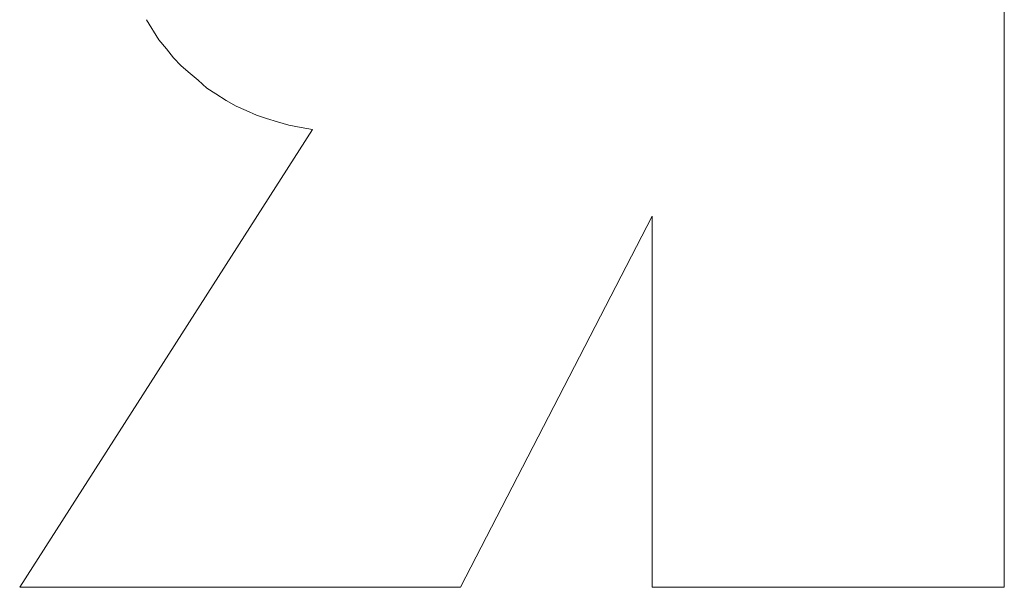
# Model space of a CAD drawing. Extents: x 256490 to 7565828, y -103950 to 5881792.
# Tile 51 of 99: x 276453 to 276481, y -72505 to -72489. Entities that reach past the tile are written whole.
import ezdxf

# ---------------------------------------------------------------- set-up
doc = ezdxf.new("R2010")
doc.units = 0
doc.header["$MEASUREMENT"] = 0
doc.layers.add('linii', color=7, linetype='Continuous', lineweight=15)

# ---------------------------------------------------------------- blocks, each defined once
blk = doc.blocks.new('GFGDGD')
at = {"color": 0, "linetype": 'ByBlock', "lineweight": -2}
for p, q in [((30940.37, -10457.059, 0), (30940.37, -10488.95, 0)), ((30940.37, -10457.059, 0), (30940.37, -10488.95, 0)), ((30940.37, -10457.059, 0), (30940.37, -10488.95, 0)), ((30940.37, -10457.059, 0), (30940.37, -10488.95, 0)), ((30940.37, -10457.059, 0), (30940.37, -10488.95, 0)), ((30940.37, -10457.059, 0), (30940.37, -10488.95, 0)), ((30940.37, -10457.059, 0), (30940.37, -10488.95, 0)), ((30940.37, -10457.059, 0), (30940.37, -10488.95, 0)), ((30940.37, -10457.059, 0), (30940.37, -10488.95, 0)), ((30940.37, -10457.059, 0), (30940.37, -10488.95, 0)), ((30940.37, -10457.059, 0), (30940.37, -10488.95, 0)), ((30940.37, -10457.059, 0), (30940.37, -10488.95, 0)), ((30940.37, -10457.059, 0), (30940.37, -10488.95, 0)), ((30940.37, -10457.059, 0), (30940.37, -10488.95, 0)), ((30940.37, -10457.059, 0), (30940.37, -10488.95, 0)), ((30940.37, -10457.059, 0), (30940.37, -10488.95, 0)), ((30940.37, -10457.059, 0), (30940.37, -10488.95, 0)), ((30940.37, -10457.059, 0), (30940.37, -10488.95, 0)), ((30940.37, -10457.059, 0), (30940.37, -10488.95, 0)), ((30940.37, -10457.059, 0), (30940.37, -10488.95, 0)), ((30940.37, -10457.059, 0), (30940.37, -10488.95, 0)), ((30940.37, -10457.059, 0), (30940.37, -10488.95, 0)), ((30940.37, -10457.059, 0), (30940.37, -10488.95, 0)), ((30940.37, -10457.059, 0), (30940.37, -10488.95, 0)), ((30964.344, -10473.434, 0), (30964.693, -10472.861, 0)), ((30964.344, -10473.434, 0), (30964.693, -10472.861, 0)), ((30964.344, -10473.434, 0), (30964.693, -10472.861, 0)), ((30964.344, -10473.434, 0), (30964.693, -10472.861, 0)), ((30964.344, -10473.434, 0), (30964.693, -10472.861, 0)), ((30964.344, -10473.434, 0), (30964.693, -10472.861, 0)), ((30964.344, -10473.434, 0), (30964.693, -10472.861, 0)), ((30964.344, -10473.434, 0), (30964.693, -10472.861, 0)), ((30964.344, -10473.434, 0), (30964.693, -10472.861, 0)), ((30964.344, -10473.434, 0), (30964.693, -10472.861, 0)), ((30964.344, -10473.434, 0), (30964.693, -10472.861, 0)), ((30964.344, -10473.434, 0), (30964.693, -10472.861, 0)), ((30964.344, -10473.434, 0), (30964.693, -10472.861, 0)), ((30964.344, -10473.434, 0), (30964.693, -10472.861, 0)), ((30964.344, -10473.434, 0), (30964.693, -10472.861, 0)), ((30964.344, -10473.434, 0), (30964.693, -10472.861, 0)), ((30964.344, -10473.434, 0), (30964.693, -10472.861, 0)), ((30964.344, -10473.434, 0), (30964.693, -10472.861, 0)), ((30964.344, -10473.434, 0), (30964.693, -10472.861, 0)), ((30964.344, -10473.434, 0), (30964.693, -10472.861, 0)), ((30964.344, -10473.434, 0), (30964.693, -10472.861, 0)), ((30964.344, -10473.434, 0), (30964.693, -10472.861, 0)), ((30964.344, -10473.434, 0), (30964.693, -10472.861, 0)), ((30964.344, -10473.434, 0), (30964.693, -10472.861, 0)), ((30964.121, -10473.688, 0), (30964.344, -10473.434, 0)), ((30964.121, -10473.688, 0), (30964.344, -10473.434, 0)), ((30964.121, -10473.688, 0), (30964.344, -10473.434, 0)), ((30964.121, -10473.688, 0), (30964.344, -10473.434, 0)), ((30964.121, -10473.688, 0), (30964.344, -10473.434, 0)), ((30964.121, -10473.688, 0), (30964.344, -10473.434, 0)), ((30964.121, -10473.688, 0), (30964.344, -10473.434, 0)), ((30964.121, -10473.688, 0), (30964.344, -10473.434, 0)), ((30964.121, -10473.688, 0), (30964.344, -10473.434, 0)), ((30964.121, -10473.688, 0), (30964.344, -10473.434, 0)), ((30964.121, -10473.688, 0), (30964.344, -10473.434, 0)), ((30964.121, -10473.688, 0), (30964.344, -10473.434, 0)), ((30964.121, -10473.688, 0), (30964.344, -10473.434, 0)), ((30964.121, -10473.688, 0), (30964.344, -10473.434, 0)), ((30964.121, -10473.688, 0), (30964.344, -10473.434, 0)), ((30964.121, -10473.688, 0), (30964.344, -10473.434, 0)), ((30964.121, -10473.688, 0), (30964.344, -10473.434, 0)), ((30964.121, -10473.688, 0), (30964.344, -10473.434, 0)), ((30964.121, -10473.688, 0), (30964.344, -10473.434, 0)), ((30964.121, -10473.688, 0), (30964.344, -10473.434, 0)), ((30964.121, -10473.688, 0), (30964.344, -10473.434, 0)), ((30964.121, -10473.688, 0), (30964.344, -10473.434, 0)), ((30964.121, -10473.688, 0), (30964.344, -10473.434, 0)), ((30964.121, -10473.688, 0), (30964.344, -10473.434, 0)), ((30963.93, -10473.942, 0), (30964.121, -10473.688, 0)), ((30963.93, -10473.942, 0), (30964.121, -10473.688, 0)), ((30963.93, -10473.942, 0), (30964.121, -10473.688, 0)), ((30963.93, -10473.942, 0), (30964.121, -10473.688, 0)), ((30963.93, -10473.942, 0), (30964.121, -10473.688, 0)), ((30963.93, -10473.942, 0), (30964.121, -10473.688, 0)), ((30963.93, -10473.942, 0), (30964.121, -10473.688, 0)), ((30963.93, -10473.942, 0), (30964.121, -10473.688, 0)), ((30963.93, -10473.942, 0), (30964.121, -10473.688, 0)), ((30963.93, -10473.942, 0), (30964.121, -10473.688, 0)), ((30963.93, -10473.942, 0), (30964.121, -10473.688, 0)), ((30963.93, -10473.942, 0), (30964.121, -10473.688, 0)), ((30963.93, -10473.942, 0), (30964.121, -10473.688, 0)), ((30963.93, -10473.942, 0), (30964.121, -10473.688, 0)), ((30963.93, -10473.942, 0), (30964.121, -10473.688, 0)), ((30963.93, -10473.942, 0), (30964.121, -10473.688, 0)), ((30963.93, -10473.942, 0), (30964.121, -10473.688, 0)), ((30963.93, -10473.942, 0), (30964.121, -10473.688, 0)), ((30963.93, -10473.942, 0), (30964.121, -10473.688, 0)), ((30963.93, -10473.942, 0), (30964.121, -10473.688, 0)), ((30963.93, -10473.942, 0), (30964.121, -10473.688, 0)), ((30963.93, -10473.942, 0), (30964.121, -10473.688, 0)), ((30963.93, -10473.942, 0), (30964.121, -10473.688, 0)), ((30963.93, -10473.942, 0), (30964.121, -10473.688, 0)), ((30963.708, -10474.165, 0), (30963.93, -10473.942, 0)), ((30963.708, -10474.165, 0), (30963.93, -10473.942, 0)), ((30963.708, -10474.165, 0), (30963.93, -10473.942, 0)), ((30963.708, -10474.165, 0), (30963.93, -10473.942, 0)), ((30963.708, -10474.165, 0), (30963.93, -10473.942, 0)), ((30963.708, -10474.165, 0), (30963.93, -10473.942, 0)), ((30963.708, -10474.165, 0), (30963.93, -10473.942, 0)), ((30963.708, -10474.165, 0), (30963.93, -10473.942, 0)), ((30963.708, -10474.165, 0), (30963.93, -10473.942, 0)), ((30963.708, -10474.165, 0), (30963.93, -10473.942, 0)), ((30963.708, -10474.165, 0), (30963.93, -10473.942, 0)), ((30963.708, -10474.165, 0), (30963.93, -10473.942, 0)), ((30963.708, -10474.165, 0), (30963.93, -10473.942, 0)), ((30963.708, -10474.165, 0), (30963.93, -10473.942, 0)), ((30963.708, -10474.165, 0), (30963.93, -10473.942, 0)), ((30963.708, -10474.165, 0), (30963.93, -10473.942, 0)), ((30963.708, -10474.165, 0), (30963.93, -10473.942, 0)), ((30963.708, -10474.165, 0), (30963.93, -10473.942, 0)), ((30963.708, -10474.165, 0), (30963.93, -10473.942, 0)), ((30963.708, -10474.165, 0), (30963.93, -10473.942, 0)), ((30963.708, -10474.165, 0), (30963.93, -10473.942, 0)), ((30963.708, -10474.165, 0), (30963.93, -10473.942, 0)), ((30963.708, -10474.165, 0), (30963.93, -10473.942, 0)), ((30963.708, -10474.165, 0), (30963.93, -10473.942, 0)), ((30963.231, -10474.578, 0), (30963.453, -10474.388, 0)), ((30963.231, -10474.578, 0), (30963.453, -10474.388, 0)), ((30963.231, -10474.578, 0), (30963.453, -10474.388, 0)), ((30963.231, -10474.578, 0), (30963.453, -10474.388, 0)), ((30963.231, -10474.578, 0), (30963.453, -10474.388, 0)), ((30963.231, -10474.578, 0), (30963.453, -10474.388, 0)), ((30963.231, -10474.578, 0), (30963.453, -10474.388, 0)), ((30963.231, -10474.578, 0), (30963.453, -10474.388, 0)), ((30963.231, -10474.578, 0), (30963.453, -10474.388, 0)), ((30963.231, -10474.578, 0), (30963.453, -10474.388, 0)), ((30963.231, -10474.578, 0), (30963.453, -10474.388, 0)), ((30963.231, -10474.578, 0), (30963.453, -10474.388, 0)), ((30963.231, -10474.578, 0), (30963.453, -10474.388, 0)), ((30963.231, -10474.578, 0), (30963.453, -10474.388, 0)), ((30963.231, -10474.578, 0), (30963.453, -10474.388, 0)), ((30963.231, -10474.578, 0), (30963.453, -10474.388, 0)), ((30963.231, -10474.578, 0), (30963.453, -10474.388, 0)), ((30963.231, -10474.578, 0), (30963.453, -10474.388, 0)), ((30963.231, -10474.578, 0), (30963.453, -10474.388, 0)), ((30963.231, -10474.578, 0), (30963.453, -10474.388, 0)), ((30963.231, -10474.578, 0), (30963.453, -10474.388, 0)), ((30963.231, -10474.578, 0), (30963.453, -10474.388, 0)), ((30963.231, -10474.578, 0), (30963.453, -10474.388, 0)), ((30963.231, -10474.578, 0), (30963.453, -10474.388, 0)), ((30963.453, -10474.388, 0), (30963.708, -10474.165, 0)), ((30963.453, -10474.388, 0), (30963.708, -10474.165, 0)), ((30963.453, -10474.388, 0), (30963.708, -10474.165, 0)), ((30963.453, -10474.388, 0), (30963.708, -10474.165, 0)), ((30963.453, -10474.388, 0), (30963.708, -10474.165, 0)), ((30963.453, -10474.388, 0), (30963.708, -10474.165, 0)), ((30963.453, -10474.388, 0), (30963.708, -10474.165, 0)), ((30963.453, -10474.388, 0), (30963.708, -10474.165, 0)), ((30963.453, -10474.388, 0), (30963.708, -10474.165, 0)), ((30963.453, -10474.388, 0), (30963.708, -10474.165, 0)), ((30963.453, -10474.388, 0), (30963.708, -10474.165, 0)), ((30963.453, -10474.388, 0), (30963.708, -10474.165, 0)), ((30963.453, -10474.388, 0), (30963.708, -10474.165, 0)), ((30963.453, -10474.388, 0), (30963.708, -10474.165, 0)), ((30963.453, -10474.388, 0), (30963.708, -10474.165, 0)), ((30963.453, -10474.388, 0), (30963.708, -10474.165, 0)), ((30963.453, -10474.388, 0), (30963.708, -10474.165, 0)), ((30963.453, -10474.388, 0), (30963.708, -10474.165, 0)), ((30963.453, -10474.388, 0), (30963.708, -10474.165, 0)), ((30963.453, -10474.388, 0), (30963.708, -10474.165, 0)), ((30963.453, -10474.388, 0), (30963.708, -10474.165, 0)), ((30963.453, -10474.388, 0), (30963.708, -10474.165, 0)), ((30963.453, -10474.388, 0), (30963.708, -10474.165, 0)), ((30963.453, -10474.388, 0), (30963.708, -10474.165, 0)), ((30962.977, -10474.801, 0), (30963.231, -10474.578, 0)), ((30962.977, -10474.801, 0), (30963.231, -10474.578, 0)), ((30962.977, -10474.801, 0), (30963.231, -10474.578, 0)), ((30962.977, -10474.801, 0), (30963.231, -10474.578, 0)), ((30962.977, -10474.801, 0), (30963.231, -10474.578, 0)), ((30962.977, -10474.801, 0), (30963.231, -10474.578, 0)), ((30962.977, -10474.801, 0), (30963.231, -10474.578, 0)), ((30962.977, -10474.801, 0), (30963.231, -10474.578, 0)), ((30962.977, -10474.801, 0), (30963.231, -10474.578, 0)), ((30962.977, -10474.801, 0), (30963.231, -10474.578, 0)), ((30962.977, -10474.801, 0), (30963.231, -10474.578, 0)), ((30962.977, -10474.801, 0), (30963.231, -10474.578, 0)), ((30962.977, -10474.801, 0), (30963.231, -10474.578, 0)), ((30962.977, -10474.801, 0), (30963.231, -10474.578, 0)), ((30962.977, -10474.801, 0), (30963.231, -10474.578, 0)), ((30962.977, -10474.801, 0), (30963.231, -10474.578, 0)), ((30962.977, -10474.801, 0), (30963.231, -10474.578, 0)), ((30962.977, -10474.801, 0), (30963.231, -10474.578, 0)), ((30962.977, -10474.801, 0), (30963.231, -10474.578, 0)), ((30962.977, -10474.801, 0), (30963.231, -10474.578, 0)), ((30962.977, -10474.801, 0), (30963.231, -10474.578, 0)), ((30962.977, -10474.801, 0), (30963.231, -10474.578, 0)), ((30962.977, -10474.801, 0), (30963.231, -10474.578, 0)), ((30962.977, -10474.801, 0), (30963.231, -10474.578, 0)), ((30962.436, -10475.151, 0), (30962.722, -10474.96, 0)), ((30962.436, -10475.151, 0), (30962.722, -10474.96, 0)), ((30962.436, -10475.151, 0), (30962.722, -10474.96, 0)), ((30962.436, -10475.151, 0), (30962.722, -10474.96, 0)), ((30962.436, -10475.151, 0), (30962.722, -10474.96, 0)), ((30962.436, -10475.151, 0), (30962.722, -10474.96, 0)), ((30962.436, -10475.151, 0), (30962.722, -10474.96, 0)), ((30962.436, -10475.151, 0), (30962.722, -10474.96, 0)), ((30962.436, -10475.151, 0), (30962.722, -10474.96, 0)), ((30962.436, -10475.151, 0), (30962.722, -10474.96, 0)), ((30962.436, -10475.151, 0), (30962.722, -10474.96, 0)), ((30962.436, -10475.151, 0), (30962.722, -10474.96, 0)), ((30962.436, -10475.151, 0), (30962.722, -10474.96, 0)), ((30962.436, -10475.151, 0), (30962.722, -10474.96, 0)), ((30962.436, -10475.151, 0), (30962.722, -10474.96, 0)), ((30962.436, -10475.151, 0), (30962.722, -10474.96, 0)), ((30962.436, -10475.151, 0), (30962.722, -10474.96, 0)), ((30962.436, -10475.151, 0), (30962.722, -10474.96, 0)), ((30962.436, -10475.151, 0), (30962.722, -10474.96, 0)), ((30962.436, -10475.151, 0), (30962.722, -10474.96, 0)), ((30962.436, -10475.151, 0), (30962.722, -10474.96, 0)), ((30962.436, -10475.151, 0), (30962.722, -10474.96, 0)), ((30962.436, -10475.151, 0), (30962.722, -10474.96, 0)), ((30962.436, -10475.151, 0), (30962.722, -10474.96, 0)), ((30962.722, -10474.96, 0), (30962.977, -10474.801, 0)), ((30962.722, -10474.96, 0), (30962.977, -10474.801, 0)), ((30962.722, -10474.96, 0), (30962.977, -10474.801, 0)), ((30962.722, -10474.96, 0), (30962.977, -10474.801, 0)), ((30962.722, -10474.96, 0), (30962.977, -10474.801, 0)), ((30962.722, -10474.96, 0), (30962.977, -10474.801, 0)), ((30962.722, -10474.96, 0), (30962.977, -10474.801, 0)), ((30962.722, -10474.96, 0), (30962.977, -10474.801, 0)), ((30962.722, -10474.96, 0), (30962.977, -10474.801, 0)), ((30962.722, -10474.96, 0), (30962.977, -10474.801, 0)), ((30962.722, -10474.96, 0), (30962.977, -10474.801, 0)), ((30962.722, -10474.96, 0), (30962.977, -10474.801, 0)), ((30962.722, -10474.96, 0), (30962.977, -10474.801, 0)), ((30962.722, -10474.96, 0), (30962.977, -10474.801, 0)), ((30962.722, -10474.96, 0), (30962.977, -10474.801, 0)), ((30962.722, -10474.96, 0), (30962.977, -10474.801, 0)), ((30962.722, -10474.96, 0), (30962.977, -10474.801, 0)), ((30962.722, -10474.96, 0), (30962.977, -10474.801, 0)), ((30962.722, -10474.96, 0), (30962.977, -10474.801, 0)), ((30962.722, -10474.96, 0), (30962.977, -10474.801, 0)), ((30962.722, -10474.96, 0), (30962.977, -10474.801, 0)), ((30962.722, -10474.96, 0), (30962.977, -10474.801, 0)), ((30962.722, -10474.96, 0), (30962.977, -10474.801, 0)), ((30962.722, -10474.96, 0), (30962.977, -10474.801, 0)), ((30962.15, -10475.31, 0), (30962.436, -10475.151, 0)), ((30962.15, -10475.31, 0), (30962.436, -10475.151, 0)), ((30962.15, -10475.31, 0), (30962.436, -10475.151, 0)), ((30962.15, -10475.31, 0), (30962.436, -10475.151, 0)), ((30962.15, -10475.31, 0), (30962.436, -10475.151, 0)), ((30962.15, -10475.31, 0), (30962.436, -10475.151, 0)), ((30962.15, -10475.31, 0), (30962.436, -10475.151, 0)), ((30962.15, -10475.31, 0), (30962.436, -10475.151, 0)), ((30962.15, -10475.31, 0), (30962.436, -10475.151, 0)), ((30962.15, -10475.31, 0), (30962.436, -10475.151, 0)), ((30962.15, -10475.31, 0), (30962.436, -10475.151, 0)), ((30962.15, -10475.31, 0), (30962.436, -10475.151, 0)), ((30962.15, -10475.31, 0), (30962.436, -10475.151, 0)), ((30962.15, -10475.31, 0), (30962.436, -10475.151, 0)), ((30962.15, -10475.31, 0), (30962.436, -10475.151, 0)), ((30962.15, -10475.31, 0), (30962.436, -10475.151, 0)), ((30962.15, -10475.31, 0), (30962.436, -10475.151, 0)), ((30962.15, -10475.31, 0), (30962.436, -10475.151, 0)), ((30962.15, -10475.31, 0), (30962.436, -10475.151, 0)), ((30962.15, -10475.31, 0), (30962.436, -10475.151, 0)), ((30962.15, -10475.31, 0), (30962.436, -10475.151, 0)), ((30962.15, -10475.31, 0), (30962.436, -10475.151, 0)), ((30962.15, -10475.31, 0), (30962.436, -10475.151, 0)), ((30962.15, -10475.31, 0), (30962.436, -10475.151, 0)), ((30961.577, -10475.564, 0), (30961.864, -10475.437, 0)), ((30961.577, -10475.564, 0), (30961.864, -10475.437, 0)), ((30961.577, -10475.564, 0), (30961.864, -10475.437, 0)), ((30961.577, -10475.564, 0), (30961.864, -10475.437, 0)), ((30961.577, -10475.564, 0), (30961.864, -10475.437, 0)), ((30961.577, -10475.564, 0), (30961.864, -10475.437, 0)), ((30961.577, -10475.564, 0), (30961.864, -10475.437, 0)), ((30961.577, -10475.564, 0), (30961.864, -10475.437, 0)), ((30961.577, -10475.564, 0), (30961.864, -10475.437, 0)), ((30961.577, -10475.564, 0), (30961.864, -10475.437, 0)), ((30961.577, -10475.564, 0), (30961.864, -10475.437, 0)), ((30961.577, -10475.564, 0), (30961.864, -10475.437, 0)), ((30961.577, -10475.564, 0), (30961.864, -10475.437, 0)), ((30961.577, -10475.564, 0), (30961.864, -10475.437, 0)), ((30961.577, -10475.564, 0), (30961.864, -10475.437, 0)), ((30961.577, -10475.564, 0), (30961.864, -10475.437, 0)), ((30961.577, -10475.564, 0), (30961.864, -10475.437, 0)), ((30961.577, -10475.564, 0), (30961.864, -10475.437, 0)), ((30961.577, -10475.564, 0), (30961.864, -10475.437, 0)), ((30961.577, -10475.564, 0), (30961.864, -10475.437, 0)), ((30961.577, -10475.564, 0), (30961.864, -10475.437, 0)), ((30961.577, -10475.564, 0), (30961.864, -10475.437, 0)), ((30961.577, -10475.564, 0), (30961.864, -10475.437, 0)), ((30961.577, -10475.564, 0), (30961.864, -10475.437, 0)), ((30961.864, -10475.437, 0), (30962.15, -10475.31, 0)), ((30961.864, -10475.437, 0), (30962.15, -10475.31, 0)), ((30961.864, -10475.437, 0), (30962.15, -10475.31, 0)), ((30961.864, -10475.437, 0), (30962.15, -10475.31, 0)), ((30961.864, -10475.437, 0), (30962.15, -10475.31, 0)), ((30961.864, -10475.437, 0), (30962.15, -10475.31, 0)), ((30961.864, -10475.437, 0), (30962.15, -10475.31, 0)), ((30961.864, -10475.437, 0), (30962.15, -10475.31, 0)), ((30961.864, -10475.437, 0), (30962.15, -10475.31, 0)), ((30961.864, -10475.437, 0), (30962.15, -10475.31, 0)), ((30961.864, -10475.437, 0), (30962.15, -10475.31, 0)), ((30961.864, -10475.437, 0), (30962.15, -10475.31, 0)), ((30961.864, -10475.437, 0), (30962.15, -10475.31, 0)), ((30961.864, -10475.437, 0), (30962.15, -10475.31, 0)), ((30961.864, -10475.437, 0), (30962.15, -10475.31, 0)), ((30961.864, -10475.437, 0), (30962.15, -10475.31, 0)), ((30961.864, -10475.437, 0), (30962.15, -10475.31, 0)), ((30961.864, -10475.437, 0), (30962.15, -10475.31, 0)), ((30961.864, -10475.437, 0), (30962.15, -10475.31, 0)), ((30961.864, -10475.437, 0), (30962.15, -10475.31, 0)), ((30961.864, -10475.437, 0), (30962.15, -10475.31, 0)), ((30961.864, -10475.437, 0), (30962.15, -10475.31, 0)), ((30961.864, -10475.437, 0), (30962.15, -10475.31, 0)), ((30961.864, -10475.437, 0), (30962.15, -10475.31, 0)), ((30960.655, -10475.85, 0), (30960.973, -10475.755, 0)), ((30960.655, -10475.85, 0), (30960.973, -10475.755, 0)), ((30960.655, -10475.85, 0), (30960.973, -10475.755, 0)), ((30960.655, -10475.85, 0), (30960.973, -10475.755, 0)), ((30960.655, -10475.85, 0), (30960.973, -10475.755, 0)), ((30960.655, -10475.85, 0), (30960.973, -10475.755, 0)), ((30960.655, -10475.85, 0), (30960.973, -10475.755, 0)), ((30960.655, -10475.85, 0), (30960.973, -10475.755, 0)), ((30960.655, -10475.85, 0), (30960.973, -10475.755, 0)), ((30960.655, -10475.85, 0), (30960.973, -10475.755, 0)), ((30960.655, -10475.85, 0), (30960.973, -10475.755, 0)), ((30960.655, -10475.85, 0), (30960.973, -10475.755, 0)), ((30960.655, -10475.85, 0), (30960.973, -10475.755, 0)), ((30960.655, -10475.85, 0), (30960.973, -10475.755, 0)), ((30960.655, -10475.85, 0), (30960.973, -10475.755, 0)), ((30960.655, -10475.85, 0), (30960.973, -10475.755, 0)), ((30960.655, -10475.85, 0), (30960.973, -10475.755, 0)), ((30960.655, -10475.85, 0), (30960.973, -10475.755, 0)), ((30960.655, -10475.85, 0), (30960.973, -10475.755, 0)), ((30960.655, -10475.85, 0), (30960.973, -10475.755, 0)), ((30960.655, -10475.85, 0), (30960.973, -10475.755, 0)), ((30960.655, -10475.85, 0), (30960.973, -10475.755, 0)), ((30960.655, -10475.85, 0), (30960.973, -10475.755, 0)), ((30960.655, -10475.85, 0), (30960.973, -10475.755, 0)), ((30960.973, -10475.755, 0), (30961.291, -10475.659, 0)), ((30960.973, -10475.755, 0), (30961.291, -10475.659, 0)), ((30960.973, -10475.755, 0), (30961.291, -10475.659, 0)), ((30960.973, -10475.755, 0), (30961.291, -10475.659, 0)), ((30960.973, -10475.755, 0), (30961.291, -10475.659, 0)), ((30960.973, -10475.755, 0), (30961.291, -10475.659, 0)), ((30960.973, -10475.755, 0), (30961.291, -10475.659, 0)), ((30960.973, -10475.755, 0), (30961.291, -10475.659, 0)), ((30960.973, -10475.755, 0), (30961.291, -10475.659, 0)), ((30960.973, -10475.755, 0), (30961.291, -10475.659, 0)), ((30960.973, -10475.755, 0), (30961.291, -10475.659, 0)), ((30960.973, -10475.755, 0), (30961.291, -10475.659, 0)), ((30960.973, -10475.755, 0), (30961.291, -10475.659, 0)), ((30960.973, -10475.755, 0), (30961.291, -10475.659, 0)), ((30960.973, -10475.755, 0), (30961.291, -10475.659, 0)), ((30960.973, -10475.755, 0), (30961.291, -10475.659, 0)), ((30960.973, -10475.755, 0), (30961.291, -10475.659, 0)), ((30960.973, -10475.755, 0), (30961.291, -10475.659, 0)), ((30960.973, -10475.755, 0), (30961.291, -10475.659, 0)), ((30960.973, -10475.755, 0), (30961.291, -10475.659, 0)), ((30960.973, -10475.755, 0), (30961.291, -10475.659, 0)), ((30960.973, -10475.755, 0), (30961.291, -10475.659, 0)), ((30960.973, -10475.755, 0), (30961.291, -10475.659, 0)), ((30960.973, -10475.755, 0), (30961.291, -10475.659, 0)), ((30961.291, -10475.659, 0), (30961.577, -10475.564, 0)), ((30961.291, -10475.659, 0), (30961.577, -10475.564, 0)), ((30961.291, -10475.659, 0), (30961.577, -10475.564, 0)), ((30961.291, -10475.659, 0), (30961.577, -10475.564, 0)), ((30961.291, -10475.659, 0), (30961.577, -10475.564, 0)), ((30961.291, -10475.659, 0), (30961.577, -10475.564, 0)), ((30961.291, -10475.659, 0), (30961.577, -10475.564, 0)), ((30961.291, -10475.659, 0), (30961.577, -10475.564, 0)), ((30961.291, -10475.659, 0), (30961.577, -10475.564, 0)), ((30961.291, -10475.659, 0), (30961.577, -10475.564, 0)), ((30961.291, -10475.659, 0), (30961.577, -10475.564, 0)), ((30961.291, -10475.659, 0), (30961.577, -10475.564, 0)), ((30961.291, -10475.659, 0), (30961.577, -10475.564, 0)), ((30961.291, -10475.659, 0), (30961.577, -10475.564, 0)), ((30961.291, -10475.659, 0), (30961.577, -10475.564, 0)), ((30961.291, -10475.659, 0), (30961.577, -10475.564, 0)), ((30961.291, -10475.659, 0), (30961.577, -10475.564, 0)), ((30961.291, -10475.659, 0), (30961.577, -10475.564, 0)), ((30961.291, -10475.659, 0), (30961.577, -10475.564, 0)), ((30961.291, -10475.659, 0), (30961.577, -10475.564, 0)), ((30961.291, -10475.659, 0), (30961.577, -10475.564, 0)), ((30961.291, -10475.659, 0), (30961.577, -10475.564, 0)), ((30961.291, -10475.659, 0), (30961.577, -10475.564, 0)), ((30961.291, -10475.659, 0), (30961.577, -10475.564, 0)), ((30959.988, -10475.977, 0), (30960.306, -10475.914, 0)), ((30959.988, -10475.977, 0), (30960.306, -10475.914, 0)), ((30959.988, -10475.977, 0), (30960.306, -10475.914, 0)), ((30959.988, -10475.977, 0), (30960.306, -10475.914, 0)), ((30959.988, -10475.977, 0), (30960.306, -10475.914, 0)), ((30959.988, -10475.977, 0), (30960.306, -10475.914, 0)), ((30959.988, -10475.977, 0), (30960.306, -10475.914, 0)), ((30959.988, -10475.977, 0), (30960.306, -10475.914, 0)), ((30959.988, -10475.977, 0), (30960.306, -10475.914, 0)), ((30959.988, -10475.977, 0), (30960.306, -10475.914, 0)), ((30959.988, -10475.977, 0), (30960.306, -10475.914, 0)), ((30959.988, -10475.977, 0), (30960.306, -10475.914, 0)), ((30959.988, -10475.977, 0), (30960.306, -10475.914, 0)), ((30959.988, -10475.977, 0), (30960.306, -10475.914, 0)), ((30959.988, -10475.977, 0), (30960.306, -10475.914, 0)), ((30959.988, -10475.977, 0), (30960.306, -10475.914, 0)), ((30959.988, -10475.977, 0), (30960.306, -10475.914, 0)), ((30959.988, -10475.977, 0), (30960.306, -10475.914, 0)), ((30959.988, -10475.977, 0), (30960.306, -10475.914, 0)), ((30959.988, -10475.977, 0), (30960.306, -10475.914, 0)), ((30959.988, -10475.977, 0), (30960.306, -10475.914, 0)), ((30959.988, -10475.977, 0), (30960.306, -10475.914, 0)), ((30959.988, -10475.977, 0), (30960.306, -10475.914, 0)), ((30959.988, -10475.977, 0), (30960.306, -10475.914, 0)), ((30968.286, -10488.95, 0), (30959.988, -10475.977, 0)), ((30968.286, -10488.95, 0), (30959.988, -10475.977, 0)), ((30968.286, -10488.95, 0), (30959.988, -10475.977, 0)), ((30968.286, -10488.95, 0), (30959.988, -10475.977, 0)), ((30968.286, -10488.95, 0), (30959.988, -10475.977, 0)), ((30968.286, -10488.95, 0), (30959.988, -10475.977, 0)), ((30968.286, -10488.95, 0), (30959.988, -10475.977, 0)), ((30968.286, -10488.95, 0), (30959.988, -10475.977, 0)), ((30968.286, -10488.95, 0), (30959.988, -10475.977, 0)), ((30968.286, -10488.95, 0), (30959.988, -10475.977, 0)), ((30968.286, -10488.95, 0), (30959.988, -10475.977, 0)), ((30968.286, -10488.95, 0), (30959.988, -10475.977, 0)), ((30968.286, -10488.95, 0), (30959.988, -10475.977, 0)), ((30968.286, -10488.95, 0), (30959.988, -10475.977, 0)), ((30968.286, -10488.95, 0), (30959.988, -10475.977, 0)), ((30968.286, -10488.95, 0), (30959.988, -10475.977, 0)), ((30968.286, -10488.95, 0), (30959.988, -10475.977, 0)), ((30968.286, -10488.95, 0), (30959.988, -10475.977, 0)), ((30968.286, -10488.95, 0), (30959.988, -10475.977, 0)), ((30968.286, -10488.95, 0), (30959.988, -10475.977, 0)), ((30968.286, -10488.95, 0), (30959.988, -10475.977, 0)), ((30968.286, -10488.95, 0), (30959.988, -10475.977, 0)), ((30968.286, -10488.95, 0), (30959.988, -10475.977, 0)), ((30968.286, -10488.95, 0), (30959.988, -10475.977, 0)), ((30960.306, -10475.914, 0), (30960.655, -10475.85, 0)), ((30960.306, -10475.914, 0), (30960.655, -10475.85, 0)), ((30960.306, -10475.914, 0), (30960.655, -10475.85, 0)), ((30960.306, -10475.914, 0), (30960.655, -10475.85, 0)), ((30960.306, -10475.914, 0), (30960.655, -10475.85, 0)), ((30960.306, -10475.914, 0), (30960.655, -10475.85, 0)), ((30960.306, -10475.914, 0), (30960.655, -10475.85, 0)), ((30960.306, -10475.914, 0), (30960.655, -10475.85, 0)), ((30960.306, -10475.914, 0), (30960.655, -10475.85, 0)), ((30960.306, -10475.914, 0), (30960.655, -10475.85, 0)), ((30960.306, -10475.914, 0), (30960.655, -10475.85, 0)), ((30960.306, -10475.914, 0), (30960.655, -10475.85, 0)), ((30960.306, -10475.914, 0), (30960.655, -10475.85, 0)), ((30960.306, -10475.914, 0), (30960.655, -10475.85, 0)), ((30960.306, -10475.914, 0), (30960.655, -10475.85, 0)), ((30960.306, -10475.914, 0), (30960.655, -10475.85, 0)), ((30960.306, -10475.914, 0), (30960.655, -10475.85, 0)), ((30960.306, -10475.914, 0), (30960.655, -10475.85, 0)), ((30960.306, -10475.914, 0), (30960.655, -10475.85, 0)), ((30960.306, -10475.914, 0), (30960.655, -10475.85, 0)), ((30960.306, -10475.914, 0), (30960.655, -10475.85, 0)), ((30960.306, -10475.914, 0), (30960.655, -10475.85, 0)), ((30960.306, -10475.914, 0), (30960.655, -10475.85, 0)), ((30960.306, -10475.914, 0), (30960.655, -10475.85, 0)), ((30950.353, -10488.95, 0), (30950.353, -10478.426, 0)), ((30950.353, -10478.426, 0), (30955.791, -10488.95, 0)), ((30950.353, -10488.95, 0), (30950.353, -10478.426, 0)), ((30950.353, -10478.426, 0), (30955.791, -10488.95, 0)), ((30950.353, -10488.95, 0), (30950.353, -10478.426, 0)), ((30950.353, -10478.426, 0), (30955.791, -10488.95, 0)), ((30950.353, -10488.95, 0), (30950.353, -10478.426, 0)), ((30950.353, -10478.426, 0), (30955.791, -10488.95, 0)), ((30950.353, -10488.95, 0), (30950.353, -10478.426, 0)), ((30950.353, -10478.426, 0), (30955.791, -10488.95, 0)), ((30950.353, -10488.95, 0), (30950.353, -10478.426, 0)), ((30950.353, -10478.426, 0), (30955.791, -10488.95, 0)), ((30950.353, -10488.95, 0), (30950.353, -10478.426, 0)), ((30950.353, -10478.426, 0), (30955.791, -10488.95, 0)), ((30950.353, -10488.95, 0), (30950.353, -10478.426, 0)), ((30950.353, -10478.426, 0), (30955.791, -10488.95, 0)), ((30950.353, -10488.95, 0), (30950.353, -10478.426, 0)), ((30950.353, -10478.426, 0), (30955.791, -10488.95, 0)), ((30950.353, -10488.95, 0), (30950.353, -10478.426, 0)), ((30950.353, -10478.426, 0), (30955.791, -10488.95, 0)), ((30950.353, -10488.95, 0), (30950.353, -10478.426, 0)), ((30950.353, -10478.426, 0), (30955.791, -10488.95, 0)), ((30950.353, -10488.95, 0), (30950.353, -10478.426, 0)), ((30950.353, -10478.426, 0), (30955.791, -10488.95, 0)), ((30950.353, -10488.95, 0), (30950.353, -10478.426, 0)), ((30950.353, -10478.426, 0), (30955.791, -10488.95, 0)), ((30950.353, -10488.95, 0), (30950.353, -10478.426, 0)), ((30950.353, -10478.426, 0), (30955.791, -10488.95, 0)), ((30950.353, -10488.95, 0), (30950.353, -10478.426, 0)), ((30950.353, -10478.426, 0), (30955.791, -10488.95, 0)), ((30950.353, -10488.95, 0), (30950.353, -10478.426, 0)), ((30950.353, -10478.426, 0), (30955.791, -10488.95, 0)), ((30950.353, -10488.95, 0), (30950.353, -10478.426, 0)), ((30950.353, -10478.426, 0), (30955.791, -10488.95, 0)), ((30950.353, -10488.95, 0), (30950.353, -10478.426, 0)), ((30950.353, -10478.426, 0), (30955.791, -10488.95, 0)), ((30950.353, -10488.95, 0), (30950.353, -10478.426, 0)), ((30950.353, -10478.426, 0), (30955.791, -10488.95, 0)), ((30950.353, -10488.95, 0), (30950.353, -10478.426, 0)), ((30950.353, -10478.426, 0), (30955.791, -10488.95, 0)), ((30950.353, -10488.95, 0), (30950.353, -10478.426, 0)), ((30950.353, -10478.426, 0), (30955.791, -10488.95, 0)), ((30950.353, -10488.95, 0), (30950.353, -10478.426, 0)), ((30950.353, -10478.426, 0), (30955.791, -10488.95, 0)), ((30950.353, -10488.95, 0), (30950.353, -10478.426, 0)), ((30950.353, -10478.426, 0), (30955.791, -10488.95, 0)), ((30950.353, -10488.95, 0), (30950.353, -10478.426, 0)), ((30950.353, -10478.426, 0), (30955.791, -10488.95, 0)), ((30940.37, -10488.95, 0), (30950.353, -10488.95, 0)), ((30940.37, -10488.95, 0), (30950.353, -10488.95, 0)), ((30940.37, -10488.95, 0), (30950.353, -10488.95, 0)), ((30940.37, -10488.95, 0), (30950.353, -10488.95, 0)), ((30940.37, -10488.95, 0), (30950.353, -10488.95, 0)), ((30940.37, -10488.95, 0), (30950.353, -10488.95, 0)), ((30940.37, -10488.95, 0), (30950.353, -10488.95, 0)), ((30940.37, -10488.95, 0), (30950.353, -10488.95, 0)), ((30940.37, -10488.95, 0), (30950.353, -10488.95, 0)), ((30940.37, -10488.95, 0), (30950.353, -10488.95, 0)), ((30940.37, -10488.95, 0), (30950.353, -10488.95, 0)), ((30940.37, -10488.95, 0), (30950.353, -10488.95, 0)), ((30940.37, -10488.95, 0), (30950.353, -10488.95, 0)), ((30940.37, -10488.95, 0), (30950.353, -10488.95, 0)), ((30940.37, -10488.95, 0), (30950.353, -10488.95, 0)), ((30940.37, -10488.95, 0), (30950.353, -10488.95, 0)), ((30940.37, -10488.95, 0), (30950.353, -10488.95, 0)), ((30940.37, -10488.95, 0), (30950.353, -10488.95, 0)), ((30940.37, -10488.95, 0), (30950.353, -10488.95, 0)), ((30940.37, -10488.95, 0), (30950.353, -10488.95, 0)), ((30940.37, -10488.95, 0), (30950.353, -10488.95, 0)), ((30940.37, -10488.95, 0), (30950.353, -10488.95, 0)), ((30940.37, -10488.95, 0), (30950.353, -10488.95, 0)), ((30940.37, -10488.95, 0), (30950.353, -10488.95, 0)), ((30955.791, -10488.95, 0), (30968.286, -10488.95, 0)), ((30955.791, -10488.95, 0), (30968.286, -10488.95, 0)), ((30955.791, -10488.95, 0), (30968.286, -10488.95, 0)), ((30955.791, -10488.95, 0), (30968.286, -10488.95, 0)), ((30955.791, -10488.95, 0), (30968.286, -10488.95, 0)), ((30955.791, -10488.95, 0), (30968.286, -10488.95, 0)), ((30955.791, -10488.95, 0), (30968.286, -10488.95, 0)), ((30955.791, -10488.95, 0), (30968.286, -10488.95, 0)), ((30955.791, -10488.95, 0), (30968.286, -10488.95, 0)), ((30955.791, -10488.95, 0), (30968.286, -10488.95, 0)), ((30955.791, -10488.95, 0), (30968.286, -10488.95, 0)), ((30955.791, -10488.95, 0), (30968.286, -10488.95, 0)), ((30955.791, -10488.95, 0), (30968.286, -10488.95, 0)), ((30955.791, -10488.95, 0), (30968.286, -10488.95, 0)), ((30955.791, -10488.95, 0), (30968.286, -10488.95, 0)), ((30955.791, -10488.95, 0), (30968.286, -10488.95, 0)), ((30955.791, -10488.95, 0), (30968.286, -10488.95, 0)), ((30955.791, -10488.95, 0), (30968.286, -10488.95, 0)), ((30955.791, -10488.95, 0), (30968.286, -10488.95, 0)), ((30955.791, -10488.95, 0), (30968.286, -10488.95, 0)), ((30955.791, -10488.95, 0), (30968.286, -10488.95, 0)), ((30955.791, -10488.95, 0), (30968.286, -10488.95, 0)), ((30955.791, -10488.95, 0), (30968.286, -10488.95, 0)), ((30955.791, -10488.95, 0), (30968.286, -10488.95, 0))]:
    blk.add_line(p, q, dxfattribs=at)

msp = doc.modelspace()

# ---------------------------------------------------------------- block references
at = {"layer": 'linii', "xscale": -1}
msp.add_blockref('GFGDGD', (307420.885, -62016.045, 0), dxfattribs=at)

doc.saveas('drawing.dxf')
